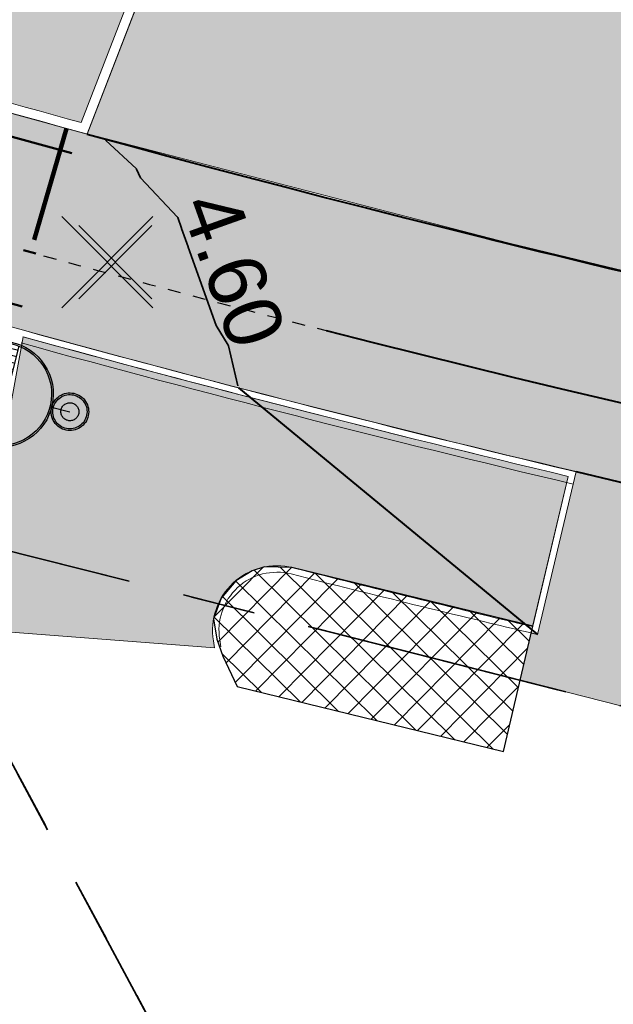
# Model space of a CAD drawing. Header units: metres. Extents: x 538891 to 1080079, y 6588829 to 13178720.
# Tile 226 of 256: x 539692 to 539701, y 6589340 to 6589355. Entities that reach past the tile are written whole.
import ezdxf

# ---------------------------------------------------------------- set-up
doc = ezdxf.new("R2010")
doc.units = ezdxf.units.M
doc.header["$LTSCALE"] = 0.4
for name, pattern in [('#16_019061_PP_TL_liiklusskeem$0$VIA31', [1, 0.5, -0.5]), ('#9_DASHED', [47.625, 31.75, -15.875]), ('KATASTRIPIIR', [17.5, 10, -2.5, 2.500000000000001, -2.500000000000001])]:
    doc.linetypes.add(name, pattern=pattern)
doc.layers.add('GEO', color=7, linetype='Continuous')
doc.layers.add('KOLDE PST', color=7, linetype='Continuous')
doc.styles.add('Arial', font='arial.ttf')
doc.styles.add('Swis721 Lt BT', font='swissl.ttf')
doc.linetypes.add('#15_019061_PP_ELV-4-01_v01_Puhas$0$KABEL3', pattern='A,7.5,-1.659124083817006,-0.8408759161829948,["y",Arial,S=1.199999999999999,R=180,X=-0.8408759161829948,Y=0.1340145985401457],0,5.5,0,-0.8408759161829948,["y",Arial,S=1.199999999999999,R=0,X=-0.8408759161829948,Y=-0.5999999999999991],-1.659124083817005', length=18)

# ---------------------------------------------------------------- blocks, each defined once
blk = doc.blocks.new('#9_019061_PP_TL (2D)')
at = {"linetype": 'Continuous', "lineweight": 0, "true_color": 0xffcdcd}
h = blk.add_hatch(color=254, dxfattribs=at)
edge = h.paths.add_edge_path()
edge.add_arc((539680.9096223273, 6589359.915410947), 4.999997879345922, 57.26969245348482, 76.18666100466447, ccw=False)
edge.add_arc((539680.3689361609, 6589359.074184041), 5.999999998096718, -13.446117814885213, 57.26969648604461, ccw=False)
edge.add_line((539686.2044703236, 6589357.678999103), (539685.664840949, 6589355.421932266))
edge.add_arc((539758.8497444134, 6589594.853499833), 250.3667422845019, 253.0036488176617, 254.6611451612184)
edge.add_line((539692.620956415, 6589353.405258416), (539693.814114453, 6589356.496848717))
edge.add_arc((539699.4117061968, 6589354.33653309), 5.999999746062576, 76.02902143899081, 158.8965723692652, ccw=False)
edge.add_line((539700.8602884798, 6589360.159041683), (539682.1034195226, 6589364.770802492))
at = {"linetype": 'Continuous', "lineweight": 0, "true_color": 0xffdf7f}
h = blk.add_hatch(color=41, dxfattribs=at)
edge = h.paths.add_edge_path()
edge.add_line((540093.1978481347, 6589254.743324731), (540093.146, 6589254.465))
edge.add_line((540093.146, 6589254.465), (540094.3853489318, 6589252.136326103))
edge.add_line((540094.3853489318, 6589252.136326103), (540094.986, 6589252.456))
edge.add_line((540094.986, 6589252.456), (540103.6059195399, 6589257.074582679))
edge.add_arc((540150.834169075, 6589168.929855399), 100.0000025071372, 116.44621425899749, 118.18255976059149, ccw=False)
edge.add_arc((540095.9215872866, 6589279.326861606), 23.29999999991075, 296.4462142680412, 299.24814112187)
edge.add_line((540107.3058026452, 6589258.997335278), (540112.4282403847, 6589261.865819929))
edge.add_arc((540122.2000990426, 6589244.415582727), 20.00000000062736, 105.1498865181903, 119.2481410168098, ccw=False)
edge.add_arc((540113.5234440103, 6589276.461731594), 13.19999999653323, 285.1498865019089, 311.7372745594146)
edge.add_line((540122.3108945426, 6589266.611822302), (540125.4900468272, 6589269.448055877))
edge.add_arc((540132.1472063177, 6589261.986003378), 9.999999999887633, 119.87563034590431, 131.7372745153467, ccw=False)
edge.add_line((540127.1660165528, 6589270.657090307), (540132.8249590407, 6589273.907924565))
edge.add_line((540132.8249590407, 6589273.907924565), (540146.319758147, 6589281.701715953))
edge.add_arc((540147.3200050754, 6589279.969807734), 1.999999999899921, 28.428544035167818, 120.0081686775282, ccw=False)
edge.add_line((540149.0788281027, 6589280.921932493), (540157.6423817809, 6589285.608110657))
edge.add_line((540157.6423817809, 6589285.608110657), (540157.7559090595, 6589285.670560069))
edge.add_line((540157.7559090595, 6589285.670560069), (540156.315, 6589288.29))
edge.add_line((540156.315, 6589288.29), (540156.1928396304, 6589288.20295493))
edge.add_line((540156.1928396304, 6589288.20295493), (540155.2166624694, 6589289.572936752))
edge.add_arc((540152.0812130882, 6589287.338780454), 3.849999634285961, 35.47167339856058, 120.0081736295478)
edge.add_line((540150.1557376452, 6589290.672703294), (540146.7880922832, 6589288.727752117))
edge.add_arc((540143.9973105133, 6589287.55258505), 3.028115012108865, -59.781962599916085, 22.8354164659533, ccw=False)
edge.add_line((540145.5213365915, 6589284.935941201), (540131.2277688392, 6589276.680828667))
edge.add_line((540131.2277688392, 6589276.680828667), (540125.1700361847, 6589273.199508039))
edge.add_arc((540132.9624128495, 6589260.971070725), 14.500200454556, 122.5066748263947, 131.4711661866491)
edge.add_line((540123.359755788, 6589271.835912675), (540120.1806034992, 6589268.999679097))
edge.add_arc((540113.5234440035, 6589276.461731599), 10.00000000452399, 285.1532856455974, 311.7372745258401, ccw=False)
edge.add_arc((540122.2020001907, 6589244.416097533), 23.19999999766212, 105.1532856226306, 119.2515382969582)
edge.add_line((540110.8654439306, 6589264.657700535), (540105.5631319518, 6589261.689038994))
edge.add_arc((540097.3547711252, 6589276.347235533), 16.79999741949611, 259.4475243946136, 299.2481442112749, ccw=False)
edge.add_line((540094.2780870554, 6589259.831366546), (540081.8364144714, 6589262.146484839))
edge.add_line((540081.8364144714, 6589262.146484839), (540052.5990385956, 6589269.509689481))
edge.add_arc((540053.5759037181, 6589273.38857135), 3.999998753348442, 182.0300320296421, 255.8644724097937, ccw=False)
edge.add_line((540049.5784153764, 6589273.246878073), (540048.6421167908, 6589273.47981982))
edge.add_line((540048.6421167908, 6589273.47981982), (540045.8175890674, 6589274.18253414))
edge.add_line((540045.8175890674, 6589274.18253414), (540045.3008038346, 6589274.31110515))
edge.add_arc((540042.4250705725, 6589275.165598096), 2.999999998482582, 255.8644589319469, 343.4512541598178, ccw=False)
edge.add_line((540041.6924208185, 6589272.256435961), (540018.8726568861, 6589277.988506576))
edge.add_arc((539971.0356544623, 6589087.090992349), 196.7999993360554, 75.931946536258, 79.22948156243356)
edge.add_line((540007.8128223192, 6589280.424071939), (540002.0095884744, 6589281.522610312))
edge.add_line((540002.0095884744, 6589281.522610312), (539997.5083307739, 6589282.378870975))
edge.add_arc((540016.8261046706, 6589383.72755512), 103.1733113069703, 256.3749796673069, 259.2084670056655, ccw=False)
edge.add_line((539992.5219253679, 6589283.457723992), (539978.8204607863, 6589286.891173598))
edge.add_line((539978.8204607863, 6589286.891173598), (539967.7381795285, 6589289.668282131))
edge.add_arc((539845.423242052, 6588801.560409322), 503.1999994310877, 75.93194653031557, 78.32380173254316)
edge.add_line((539947.2611047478, 6589294.347674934), (539874.8046918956, 6589309.321288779))
edge.add_arc((539935.5188388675, 6589603.11337881), 299.9999996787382, 251.5059453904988, 258.32380175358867, ccw=False)
edge.add_line((539840.3569638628, 6589318.606406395), (539826.6230317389, 6589323.200131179))
edge.add_line((539826.6230317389, 6589323.200131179), (539808.2266117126, 6589329.353364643))
edge.add_arc((539791.8904898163, 6589280.513000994), 51.5000000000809, 71.50594538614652, 90.80280647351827)
edge.add_line((539791.16891519, 6589332.007945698), (539784.033388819, 6589331.907958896))
edge.add_arc((539783.7741823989, 6589350.406142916), 18.50000000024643, 240.81113341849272, 270.80280648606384, ccw=False)
edge.add_line((539774.7519168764, 6589334.255331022), (539767.5996946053, 6589338.250749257))
edge.add_arc((539742.4836581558, 6589293.290381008), 51.50000000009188, 60.81113342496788, 86.64022575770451)
edge.add_line((539745.501842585, 6589344.701863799), (539744.0544562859, 6589344.786834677))
edge.add_arc((539759.0023569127, 6589597.263033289), 252.9183081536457, 256.8586961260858, 266.6117478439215, ccw=False)
edge.add_arc((539764.853003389, 6589615.75906929), 272.2642298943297, 253.0709250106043, 256.5446531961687, ccw=False)
edge.add_line((539685.5730097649, 6589355.293153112), (539684.5532260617, 6589352.258749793))
edge.add_arc((539759.8512220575, 6589598.28517938), 257.2912595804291, 252.982927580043, 256.6528358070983)
edge.add_arc((539758.7736295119, 6589595.019502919), 253.8651996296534, 256.7193256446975, 266.6337127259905)
edge.add_line((539743.8669186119, 6589341.592334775), (539745.3143049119, 6589341.507363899))
edge.add_arc((539742.4836581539, 6589293.290381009), 48.30000000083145, 60.811133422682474, 86.64022575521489, ccw=False)
edge.add_line((539766.0390865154, 6589335.457095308), (539773.1913087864, 6589331.461677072))
edge.add_arc((539783.7741823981, 6589350.406142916), 21.7000000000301, 240.8111334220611, 270.8028064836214)
edge.add_line((539784.078224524, 6589328.708273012), (539791.2137508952, 6589328.808259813))
edge.add_arc((539791.8904898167, 6589280.513000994), 48.3000000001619, 71.50594538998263, 90.80280647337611, ccw=False)
edge.add_line((539807.2115517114, 6589326.318623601), (539825.6079717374, 6589320.165390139))
edge.add_line((539825.6079717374, 6589320.165390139), (539839.3419038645, 6589315.571665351))
edge.add_arc((539935.5188389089, 6589603.113378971), 303.199999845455, 251.5059453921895, 258.3238017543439)
edge.add_line((539874.1570743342, 6589306.18750648), (539946.6134871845, 6589291.213892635))
edge.add_arc((539798.6152191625, 6588593.75043412), 712.992821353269, 75.34255523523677, 78.01982117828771, ccw=False)
edge.add_line((539979.0305354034, 6589283.539588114), (539984.2978633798, 6589282.21964855))
edge.add_line((539984.2978633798, 6589282.21964855), (539986.2420131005, 6589281.732464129))
edge.add_line((539986.2420131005, 6589281.732464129), (539991.7600409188, 6589280.349701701))
edge.add_arc((540017.0775393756, 6589385.404899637), 108.0628073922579, 256.4505182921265, 259.195893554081)
edge.add_line((539996.8209807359, 6589279.257633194), (540001.3222383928, 6589278.401372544))
edge.add_line((540001.3222383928, 6589278.401372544), (540007.1755068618, 6589277.287870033))
edge.add_line((540007.1755068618, 6589277.287870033), (540012.1499633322, 6589276.272270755))
edge.add_arc((539969.6586743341, 6589080.838163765), 199.9999995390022, 75.93194654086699, 77.73365481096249, ccw=False)
edge.add_line((540018.2735142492, 6589274.839702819), (540029.9987836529, 6589271.901467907))
edge.add_line((540029.9987836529, 6589271.901467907), (540081.0935137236, 6589259.033659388))
edge.add_line((540081.0935137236, 6589259.033659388), (540086.8792785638, 6589257.955204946))
edge.add_line((540086.8792785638, 6589257.955204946), (540091.5981096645, 6589257.075741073))
edge.add_arc((540091.2316730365, 6589255.109596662), 1.999999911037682, -10.552474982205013, 79.44272560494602, ccw=False)
at = {"linetype": 'Continuous', "lineweight": 0, "true_color": 0xadadad}
h = blk.add_hatch(color=253, dxfattribs=at)
edge = h.paths.add_edge_path()
edge.add_arc((539758.7058367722, 6589594.357138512), 253.299998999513, 254.6654544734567, 256.64356708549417, ccw=False)
edge.add_line((539691.7194955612, 6589350.075089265), (539691.287, 6589347.753))
edge.add_line((539691.287, 6589347.753), (539691.0485, 6589345.5215))
edge.add_line((539691.0485, 6589345.5215), (539694.694, 6589345.245))
edge.add_line((539694.694, 6589345.245), (539694.6758469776, 6589345.352208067))
edge.add_arc((539695.6618129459, 6589345.519157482), 1.000000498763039, 75.78306280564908, 189.6104938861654, ccw=False)
edge.add_line((539695.907407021, 6589346.488530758), (539699.6387914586, 6589345.580680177))
edge.add_line((539699.6387914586, 6589345.580680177), (539700.1914730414, 6589347.908444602))
at = {"color": 5, "linetype": 'Continuous', "lineweight": 40, "true_color": 0x0000ff}
blk.add_line((539695.0642106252, 6589349.286030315), (539699.7112523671, 6589345.452983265), dxfattribs=at)
at = {"color": 1, "linetype": 'Continuous', "lineweight": 9, "true_color": 0xff0000, "flags": 128}
for points in [[(539602.8105765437, 6589384.090831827), (539618.2940561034, 6589380.329686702), (539622.1810207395, 6589379.385490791), (539622.8386266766, 6589379.225749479, -0.02739673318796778), (539627.0320418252, 6589377.960312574), (539648.6144233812, 6589370.134490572), (539669.0210441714, 6589365.177448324), (539681.0192953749, 6589364.914205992, -0.1381986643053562), (539683.6130480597, 6589364.121533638, -0.3187360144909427), (539686.2044703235, 6589357.678999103), (539685.664840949, 6589355.421932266, 0.007232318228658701), (539692.620956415, 6589353.405258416), (539693.8141144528, 6589356.496848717, -0.3782053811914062), (539700.8602884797, 6589360.159041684), (539755.2098669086, 6589346.637408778)], [(539602.775169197, 6589383.945070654), (539618.2586487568, 6589380.18392553), (539622.145613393, 6589379.239729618), (539622.8032193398, 6589379.079988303, -0.02739673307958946), (539626.9809091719, 6589377.819296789), (539648.5710232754, 6589369.990670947), (539669.0014671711, 6589365.027841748), (539681.0160051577, 6589364.764242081, -0.1381986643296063), (539683.5319452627, 6589363.995349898, -0.3187360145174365), (539686.0585819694, 6589357.713878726), (539685.4861791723, 6589355.319732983, 0.007508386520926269), (539692.71207928, 6589353.224761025), (539693.9540542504, 6589356.442840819, -0.3782053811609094), (539700.8240739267, 6589360.013478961), (539755.1736523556, 6589346.491846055)]]:
    blk.add_lwpolyline(points, format="xyb", dxfattribs=at)
at = {"color": 254, "linetype": 'Continuous', "lineweight": 9, "true_color": 0xffcdcd, "flags": 128}
blk.add_lwpolyline([(539682.1034195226, 6589364.770802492, -0.08272880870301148), (539683.6130480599, 6589364.121533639, -0.318736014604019), (539686.2044703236, 6589357.678999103), (539685.664840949, 6589355.421932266, 0.007232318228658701), (539692.620956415, 6589353.405258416), (539693.814114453, 6589356.496848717, -0.378205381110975), (539700.8602884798, 6589360.159041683)], format="xyb", close=True, dxfattribs=at)
at = {"color": 41, "linetype": 'Continuous', "lineweight": 9, "true_color": 0xffdf7f, "flags": 128}
blk.add_lwpolyline([(539767.5996946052, 6589338.250749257, 0.1131802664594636), (539745.501842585, 6589344.701863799), (539744.0544562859, 6589344.786834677, -0.04258142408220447), (539701.5005255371, 6589350.968067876, -0.01515815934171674), (539685.5730097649, 6589355.293153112), (539684.5532260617, 6589352.258749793, 0.01601436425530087), (539700.4553414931, 6589347.943569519, 0.04328668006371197), (539743.8669186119, 6589341.592334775), (539745.3143049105, 6589341.507363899, -0.1131802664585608), (539766.0390865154, 6589335.457095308)], format="xyb", dxfattribs=at)
at = {"color": 5, "linetype": '#9_DASHED', "lineweight": 50, "true_color": 0x0000ff, "flags": 128}
for points in [[(539685.5275334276, 6589354.941148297, 0.007433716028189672), (539692.4748520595, 6589352.928474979)], [(539685.0352051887, 6589352.494127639, 0.009158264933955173), (539691.7045633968, 6589350.547429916)]]:
    blk.add_lwpolyline(points, format="xyb", dxfattribs=at)
at = {"color": 5, "linetype": 'Continuous', "lineweight": 40, "true_color": 0x0000ff, "flags": 128}
for points in [[(539692.7125877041, 6589353.226078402, 0.04109395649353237), (539733.015710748, 6589345.680433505)], [(539700.3118736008, 6589347.98265818, 0.04354741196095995), (539743.8669186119, 6589341.592334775), (539745.3143049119, 6589341.507363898, -0.05028977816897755), (539754.8833244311, 6589339.97162217)]]:
    blk.add_lwpolyline(points, format="xyb", dxfattribs=at)
at = {"color": 5, "linetype": 'Continuous', "lineweight": 35, "true_color": 0x0000ff, "flags": 128}
blk.add_lwpolyline([(539695.0569253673, 6589349.316822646), (539694.9084133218, 6589349.937916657), (539694.908012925, 6589349.939591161), (539694.9029698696, 6589349.947932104), (539694.9029647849, 6589349.947940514), (539694.7193167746, 6589350.25168447), (539694.2844116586, 6589351.471657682), (539694.2831611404, 6589351.475165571), (539694.1815647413, 6589351.761300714), (539694.1809545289, 6589351.76301931), (539694.1208459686, 6589351.932308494), (539694.1203646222, 6589351.933664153), (539694.1190367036, 6589351.935071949), (539693.5436535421, 6589352.545065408), (539693.4799708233, 6589352.682542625), (539693.4783635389, 6589352.686012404), (539693.4777538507, 6589352.686576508), (539692.9964784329, 6589353.131868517)], dxfattribs=at)
at = {"color": 251, "linetype": 'Continuous', "lineweight": 9, "true_color": 0x5b5b5b, "flags": 128}
blk.add_lwpolyline([(539700.1914730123, 6589347.908444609, -0.008631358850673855), (539691.7194955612, 6589350.075089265), (539691.287, 6589347.753), (539691.0485, 6589345.5215), (539694.694, 6589345.245), (539694.6758469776, 6589345.352208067, -0.5419811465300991), (539695.907407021, 6589346.488530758), (539699.6387914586, 6589345.580680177), (539700.1914730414, 6589347.908444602)], format="xyb", close=True, dxfattribs=at)
at = {"color": 144, "linetype": 'Continuous', "lineweight": 9, "true_color": 0x007299, "flags": 128}
for points in [[(539691.7114213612, 6589350.077303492, 0.008639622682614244), (539700.1914730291, 6589347.908444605)], [(539691.7378699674, 6589350.173742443, 0.00873828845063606), (539700.3117968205, 6589347.982676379)], [(539691.684972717, 6589349.980864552, 0.00873828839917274), (539700.2656719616, 6589347.788067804)], [(539694.694, 6589345.245), (539694.6758469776, 6589345.352208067, -0.5419811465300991), (539695.9074070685, 6589346.488530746, 0.003754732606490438), (539699.6370534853, 6589345.573360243), (539700.1914730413, 6589347.908444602)], [(539694.7925965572, 6589345.261694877), (539694.7744435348, 6589345.368902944, -0.5419811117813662), (539695.8828476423, 6589346.391593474, 0.003852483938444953), (539699.7112523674, 6589345.452983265), (539700.3118690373, 6589347.982638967)]]:
    blk.add_lwpolyline(points, format="xyb", dxfattribs=at)
at = {"color": 5, "true_color": 0x0000ff, "insert": (539694.5524103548, 6589350.973016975), "char_height": 0.9000000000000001, "attachment_point": 8, "rotation": 289.6205120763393, "line_spacing_factor": 1.004016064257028, "style": 'Swis721 Lt BT'}
blk.add_mtext('4.60', dxfattribs=at)
blk = doc.blocks.new('KOLDE PST TL')
at = {"color": 7}
blk.add_blockref('#9_019061_PP_TL (2D)', (0, 0), dxfattribs=at)
blk = doc.blocks.new('#13_Kolde pst HP -xref$0$likvideeritav')
at = {"color": 1, "linetype": 'Continuous', "lineweight": 25, "true_color": 0xff0000}
for p, q in [((0.7071067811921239, -0.7071067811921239), (-0.7071067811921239, 0.7071067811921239)), ((0.7071067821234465, 0.7071067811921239), (-0.7071067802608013, -0.7071067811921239))]:
    blk.add_line(p, q, dxfattribs=at)
blk = doc.blocks.new('#13_KOLDE TAIM (2D)')
at = {"linetype": 'Continuous', "lineweight": 0, "true_color": 0xc4f877}
blk.add_hatch(color=71, dxfattribs=at).paths.add_polyline_path([(539692.7134270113, 6589353.22825313), (539700.810919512, 6589351.134009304), (539705.3073662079, 6589350.126503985), (539718.9471655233, 6589347.53889048), (539730.0023511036, 6589346.010386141), (539733.0126661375, 6589345.680922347), (539733.3871243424, 6589349.667846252), (539737.8635085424, 6589349.246015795), (539737.4957488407, 6589345.260778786), (539745.1835701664, 6589344.720548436), (539749.0365799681, 6589344.371778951), (539752.450395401, 6589343.816751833), (539753.507749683, 6589343.845505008), (539754.2773215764, 6589344.281716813), (539754.8095744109, 6589345.028451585), (539755.1730371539, 6589346.491999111), (539715.6242680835, 6589356.331338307), (539700.5809153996, 6589360.068500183), (539699.8808649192, 6589360.167689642), (539698.8435731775, 6589360.158879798), (539697.9049786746, 6589359.989166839), (539696.5269956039, 6589359.425829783), (539695.8388694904, 6589358.968739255), (539694.7275285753, 6589357.8409555), (539693.8625475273, 6589356.205737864)])
h = blk.add_hatch(color=71, dxfattribs=at)
edge = h.paths.add_edge_path()
edge.add_line((539748.3369793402, 6589341.234396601), (539743.8669186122, 6589341.592334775))
edge.add_arc((539758.7058369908, 6589594.357139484), 253.1999999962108, 256.66619576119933, 266.64022575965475, ccw=False)
edge.add_line((539700.3118735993, 6589347.982658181), (539699.7112523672, 6589345.452983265))
edge.add_line((539699.7112523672, 6589345.452983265), (539699.6129728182, 6589345.469991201))
edge.add_line((539699.6129728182, 6589345.469991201), (539699.4428624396, 6589344.740698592))
edge.add_line((539699.4428624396, 6589344.740698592), (539701.739325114, 6589344.159410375))
edge.add_line((539701.739325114, 6589344.159410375), (539706.7698330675, 6589345.519257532))
edge.add_arc((539758.705824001, 6589594.35705294), 254.1999126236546, 258.2107962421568, 264.7161260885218)
edge.add_line((539735.2964692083, 6589341.237322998), (539743.729, 6589339.323))
edge.add_line((539743.729, 6589339.323), (539749.823, 6589337.823))
edge.add_line((539749.823, 6589337.823), (539754.2168358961, 6589335.773325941))
edge.add_line((539754.2168358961, 6589335.773325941), (539754.278, 6589335.704))
edge.add_line((539754.278, 6589335.704), (539755.279, 6589334.536))
edge.add_line((539755.279, 6589334.536), (539755.785, 6589333.822))
edge.add_line((539755.785, 6589333.822), (539756.061, 6589333.358))
edge.add_line((539756.061, 6589333.358), (539756.567, 6589332.343))
edge.add_line((539756.567, 6589332.343), (539755.9402597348, 6589330.439890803))
edge.add_line((539755.9402597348, 6589330.439890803), (539756.9515018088, 6589330.279550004))
edge.add_line((539756.9515018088, 6589330.279550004), (539758.2705441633, 6589333.658167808))
edge.add_line((539758.2705441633, 6589333.658167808), (539758.480701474, 6589334.707723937))
edge.add_line((539758.480701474, 6589334.707723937), (539748.3369793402, 6589341.234396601))
at = {"linetype": 'Continuous', "lineweight": 5, "true_color": 0xcc9900}
h = blk.add_hatch(dxfattribs=at)
h.set_pattern_fill('#13_ANSI37', color=42, angle=0.3333569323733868, style=0, pattern_type=2)
h.set_pattern_definition([(45.33335693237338, (539697.1578734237, 6589345.066784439), (-0.2258088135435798, 0.2231963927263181), []), (135.3333569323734, (539697.1578734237, 6589345.066784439), (-0.2231963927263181, -0.2258088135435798), [])])
h.paths.add_polyline_path([(539694.8234646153, 6589345.115463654), (539695.0449414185, 6589344.64240526), (539699.1844583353, 6589343.632875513), (539699.6387914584, 6589345.580680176), (539695.8935656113, 6589346.49189839), (539695.470532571, 6589346.500693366), (539695.2790368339, 6589346.442999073), (539695.021840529, 6589346.287555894), (539694.7940188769, 6589346.016082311), (539694.6769553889, 6589345.692525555), (539694.7291868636, 6589345.376707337)])
at = {"color": 71, "linetype": 'Continuous', "lineweight": 5, "true_color": 0xc4f877, "flags": 128}
blk.add_lwpolyline([(539755.1730371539, 6589346.491999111), (539715.6242680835, 6589356.331338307), (539700.5809153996, 6589360.068500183), (539699.8808649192, 6589360.167689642), (539698.8435731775, 6589360.158879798), (539697.9049786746, 6589359.989166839), (539696.5269956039, 6589359.425829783), (539695.8388694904, 6589358.968739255), (539694.7275285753, 6589357.8409555), (539693.8625475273, 6589356.205737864), (539692.7134270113, 6589353.22825313), (539700.810919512, 6589351.134009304), (539705.3073662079, 6589350.126503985), (539718.9471655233, 6589347.53889048), (539730.0023511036, 6589346.010386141), (539733.0126661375, 6589345.680922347), (539733.3871243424, 6589349.667846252), (539737.8635085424, 6589349.246015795), (539737.4957488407, 6589345.260778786), (539745.1835701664, 6589344.720548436), (539749.0365799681, 6589344.371778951), (539752.450395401, 6589343.816751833)], dxfattribs=at)
blk.add_lwpolyline([(539748.3369793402, 6589341.234396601), (539743.8669186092, 6589341.592334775, -0.0435474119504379), (539700.3118735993, 6589347.982658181), (539699.7112523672, 6589345.452983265), (539699.6129728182, 6589345.469991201), (539699.4428624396, 6589344.740698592), (539701.739325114, 6589344.159410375), (539706.7698330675, 6589345.519257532, 0.0283924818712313), (539735.2964692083, 6589341.237322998), (539743.729, 6589339.323), (539749.823, 6589337.823), (539754.2168358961, 6589335.773325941), (539754.278, 6589335.704), (539755.279, 6589334.536), (539755.785, 6589333.822), (539756.061, 6589333.358), (539756.567, 6589332.343), (539755.9402597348, 6589330.439890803), (539756.9515018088, 6589330.279550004), (539758.2705441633, 6589333.658167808), (539758.480701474, 6589334.707723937)], format="xyb", close=True, dxfattribs=at)
at = {"color": 42, "linetype": 'Continuous', "lineweight": 25, "true_color": 0xcc9900, "flags": 128}
blk.add_lwpolyline([(539694.8234646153, 6589345.115463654), (539695.0449414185, 6589344.64240526), (539699.1844583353, 6589343.632875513), (539699.6387914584, 6589345.580680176), (539695.8935656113, 6589346.49189839), (539695.470532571, 6589346.500693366), (539695.2790368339, 6589346.442999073), (539695.021840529, 6589346.287555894), (539694.7940188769, 6589346.016082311), (539694.6769553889, 6589345.692525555), (539694.7291868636, 6589345.376707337)], close=True, dxfattribs=at)
at = {"color": 1, "true_color": 0xff0000}
blk.add_blockref('#13_Kolde pst HP -xref$0$likvideeritav', (539693.0252677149, 6589351.236174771), dxfattribs=at)
blk = doc.blocks.new('Kolde pst Taim')
at = {"color": 13, "true_color": 0xff4646}
blk.add_blockref('#13_KOLDE TAIM (2D)', (0, 0), dxfattribs=at)
blk = doc.blocks.new('#15_019061_PP_ELV-4-01_v01_Puhas$0$A$C2D7D09D12')
at = {"color": 1, "linetype": 'Continuous', "lineweight": 25, "true_color": 0xff0000}
for p, q in [((0.0353555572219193, 0.03535634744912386), (1.170666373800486, 1.170667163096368)), ((0.03535555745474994, 1.170667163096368), (1.170666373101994, 0.03535634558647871))]:
    blk.add_line(p, q, dxfattribs=at)
blk = doc.blocks.new('#15_019061_PP_ELV-4-01_v01_Puhas$0$A$C02C50846')
at = {"color": 1, "linetype": 'Continuous', "lineweight": 25, "true_color": 0xff0000}
for p, q in [((1.626060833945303, 0.2194851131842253), (0.986388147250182, 1.956806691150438)), ((1.400841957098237, 0.1365607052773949), (0.7611692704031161, 1.873882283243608)), ((2.095482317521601, 1.37874649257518), (2.414446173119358, 1.496187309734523))]:
    blk.add_line(p, q, dxfattribs=at)
at = {"color": 1, "linetype": '#15_019061_PP_ELV-4-01_v01_Puhas$0$KABEL3', "lineweight": 25, "true_color": 0xff0000}
for p, q in [((0.9992655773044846, 1.873859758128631), (0.8115831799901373, 1.804756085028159)), ((1.040727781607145, 1.761250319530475), (0.8530453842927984, 1.692146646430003)), ((1.082189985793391, 1.648640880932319), (0.8945075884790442, 1.579537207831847)), ((1.123652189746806, 1.536031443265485), (0.9359697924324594, 1.466927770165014)), ((1.165114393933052, 1.423422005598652), (0.9774319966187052, 1.354318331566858)), ((1.206576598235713, 1.310812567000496), (1.018894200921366, 1.241708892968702)), ((1.248038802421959, 1.19820312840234), (1.060356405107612, 1.129099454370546)), ((1.286287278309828, 1.08441041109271), (1.098604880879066, 1.015306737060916)), ((1.327749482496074, 0.9718009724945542), (1.140067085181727, 0.90269729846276)), ((1.36921168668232, 0.8591915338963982), (1.181529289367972, 0.7900878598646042)), ((1.410673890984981, 0.7465820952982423), (1.222991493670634, 0.6774784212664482)), ((1.452136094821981, 0.6339726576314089), (1.264453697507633, 0.5648689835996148)), ((1.493598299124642, 0.5213632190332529), (1.305915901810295, 0.4522595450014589)), ((1.535060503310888, 0.4087537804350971), (1.34737810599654, 0.3396501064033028)), ((1.576522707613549, 0.2961443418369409), (1.388840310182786, 0.2270406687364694))]:
    blk.add_line(p, q, dxfattribs=at)
at = {"color": 1, "linetype": 'Continuous', "lineweight": 25, "true_color": 0xff0000, "flags": 128}
for points in [[(2.154671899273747, 1.046683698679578), (2.150044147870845, 0.9524836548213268), (2.136205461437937, 0.8591908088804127), (2.113289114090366, 0.7677036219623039), (2.081515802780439, 0.6789031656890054), (2.041191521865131, 0.5936446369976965), (1.992704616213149, 0.5127491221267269), (1.93652204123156, 0.4369956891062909), (1.873184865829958, 0.3671138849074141), (1.803303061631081, 0.3037767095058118), (1.727549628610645, 0.2475941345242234), (1.646654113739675, 0.1991072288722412), (1.561395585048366, 0.1587829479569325), (1.472595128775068, 0.1270096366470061), (1.381107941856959, 0.1040932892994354), (1.287815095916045, 0.09025460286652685), (1.193615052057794, 0.08562685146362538), (1.099415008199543, 0.09025460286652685), (1.006122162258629, 0.1040932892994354), (0.91463497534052, 0.1270096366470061), (0.8258345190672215, 0.1587829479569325), (0.7405759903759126, 0.1991072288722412), (0.659680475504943, 0.2475941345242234), (0.583927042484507, 0.3037767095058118), (0.5140452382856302, 0.3671138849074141), (0.450708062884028, 0.4369956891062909), (0.3945254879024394, 0.5127491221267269), (0.3460385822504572, 0.5936446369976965), (0.3057143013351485, 0.6789031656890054), (0.273940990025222, 0.7677036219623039), (0.2510246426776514, 0.8591908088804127), (0.2371859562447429, 0.9524836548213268), (0.2325582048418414, 1.046683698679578), (0.2371859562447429, 1.140883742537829), (0.2510246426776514, 1.234176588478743), (0.273940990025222, 1.325663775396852), (0.3057143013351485, 1.41446423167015), (0.3460385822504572, 1.499722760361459), (0.3945254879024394, 1.580618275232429), (0.450708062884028, 1.656371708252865), (0.5140452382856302, 1.726253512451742), (0.583927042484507, 1.789590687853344), (0.659680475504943, 1.845773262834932), (0.7405759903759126, 1.894260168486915), (0.8258345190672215, 1.934584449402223), (0.91463497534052, 1.96635776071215), (1.006122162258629, 1.98927410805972), (1.099415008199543, 2.003112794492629), (1.193615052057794, 2.007740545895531), (1.287815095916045, 2.003112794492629), (1.381107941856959, 1.98927410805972), (1.472595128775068, 1.96635776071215), (1.561395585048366, 1.934584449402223), (1.646654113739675, 1.894260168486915), (1.727549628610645, 1.845773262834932), (1.803303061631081, 1.789590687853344), (1.873184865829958, 1.726253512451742), (1.93652204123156, 1.656371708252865), (1.992704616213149, 1.580618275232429), (2.041191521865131, 1.499722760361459), (2.081515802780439, 1.41446423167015), (2.113289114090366, 1.325663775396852), (2.136205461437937, 1.234176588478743), (2.150044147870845, 1.140883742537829)], [(2.124671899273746, 1.046683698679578), (2.120188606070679, 0.9554241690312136), (2.10678190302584, 0.8650435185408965), (2.0845809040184, 0.7764121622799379), (2.053799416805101, 0.6903836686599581), (2.01473388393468, 0.6077865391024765), (1.967760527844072, 0.5294162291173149), (1.913331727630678, 0.4560274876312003), (1.851971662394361, 0.3883270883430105), (1.784271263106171, 0.3269670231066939), (1.710882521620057, 0.2725382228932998), (1.632512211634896, 0.2255648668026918), (1.549915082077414, 0.1864993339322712), (1.463886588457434, 0.1557178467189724), (1.375255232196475, 0.1335168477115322), (1.284874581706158, 0.1201101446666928), (1.193615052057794, 0.1156268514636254), (1.102355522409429, 0.1201101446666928), (1.011974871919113, 0.1335168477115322), (0.923343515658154, 0.1557178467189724), (0.8373150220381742, 0.1864993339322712), (0.7547178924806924, 0.2255648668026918), (0.6763475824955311, 0.2725382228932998), (0.6029588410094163, 0.3269670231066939), (0.5352584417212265, 0.3883270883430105), (0.4738983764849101, 0.4560274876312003), (0.4194695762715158, 0.5294162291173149), (0.3724962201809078, 0.6077865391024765), (0.3334306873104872, 0.6903836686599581), (0.3026492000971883, 0.7764121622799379), (0.2804482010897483, 0.8650435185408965), (0.2670414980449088, 0.9554241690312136), (0.2625582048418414, 1.046683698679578), (0.2670414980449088, 1.137943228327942), (0.2804482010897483, 1.228323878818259), (0.3026492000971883, 1.316955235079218), (0.3334306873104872, 1.402983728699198), (0.3724962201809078, 1.485580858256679), (0.4194695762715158, 1.563951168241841), (0.4738983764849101, 1.637339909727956), (0.5352584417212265, 1.705040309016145), (0.6029588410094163, 1.766400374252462), (0.6763475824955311, 1.820829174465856), (0.7547178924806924, 1.867802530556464), (0.8373150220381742, 1.906868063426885), (0.923343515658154, 1.937649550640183), (1.011974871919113, 1.959850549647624), (1.102355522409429, 1.973257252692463), (1.193615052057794, 1.97774054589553), (1.284874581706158, 1.973257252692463), (1.375255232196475, 1.959850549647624), (1.463886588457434, 1.937649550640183), (1.549915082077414, 1.906868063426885), (1.632512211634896, 1.867802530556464), (1.710882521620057, 1.820829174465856), (1.784271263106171, 1.766400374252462), (1.851971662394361, 1.705040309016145), (1.913331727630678, 1.637339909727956), (1.967760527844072, 1.563951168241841), (2.01473388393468, 1.485580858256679), (2.053799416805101, 1.402983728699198), (2.0845809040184, 1.316955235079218), (2.10678190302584, 1.228323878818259), (2.120188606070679, 1.137943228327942)], [(2.754343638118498, 1.496187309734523), (2.752706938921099, 1.462871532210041), (2.747812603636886, 1.429876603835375), (2.739707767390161, 1.397520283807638), (2.728470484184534, 1.36611418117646), (2.7142089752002, 1.3359607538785), (2.697060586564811, 1.307350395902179), (2.677190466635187, 1.280558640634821), (2.654789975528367, 1.255843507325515), (2.63007484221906, 1.233443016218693), (2.603283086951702, 1.213572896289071), (2.574672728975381, 1.196424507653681), (2.544519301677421, 1.182162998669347), (2.513113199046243, 1.17092571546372), (2.480756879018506, 1.162820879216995), (2.44776195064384, 1.157926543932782), (2.414446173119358, 1.156289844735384), (2.381130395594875, 1.157926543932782), (2.34813546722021, 1.162820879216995), (2.315779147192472, 1.17092571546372), (2.284373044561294, 1.182162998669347), (2.254219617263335, 1.196424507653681), (2.225609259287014, 1.213572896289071), (2.198817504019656, 1.233443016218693), (2.174102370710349, 1.255843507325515), (2.151701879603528, 1.280558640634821), (2.131831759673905, 1.307350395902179), (2.114683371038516, 1.3359607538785), (2.100421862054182, 1.36611418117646), (2.089184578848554, 1.397520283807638), (2.081079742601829, 1.429876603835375), (2.076185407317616, 1.462871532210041), (2.074548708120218, 1.496187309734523), (2.076185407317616, 1.529503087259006), (2.081079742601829, 1.562498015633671), (2.089184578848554, 1.594854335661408), (2.100421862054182, 1.626260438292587), (2.114683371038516, 1.656413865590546), (2.131831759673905, 1.685024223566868), (2.151701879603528, 1.711815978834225), (2.174102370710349, 1.736531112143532), (2.198817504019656, 1.758931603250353), (2.225609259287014, 1.778801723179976), (2.254219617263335, 1.795950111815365), (2.284373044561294, 1.8102116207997), (2.315779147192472, 1.821448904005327), (2.34813546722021, 1.829553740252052), (2.381130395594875, 1.834448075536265), (2.414446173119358, 1.836084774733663), (2.44776195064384, 1.834448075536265), (2.480756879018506, 1.829553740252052), (2.513113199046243, 1.821448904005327), (2.544519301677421, 1.8102116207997), (2.574672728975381, 1.795950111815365), (2.603283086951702, 1.778801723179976), (2.63007484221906, 1.758931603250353), (2.654789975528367, 1.736531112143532), (2.677190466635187, 1.711815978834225), (2.697060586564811, 1.685024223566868), (2.7142089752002, 1.656413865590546), (2.728470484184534, 1.626260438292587), (2.739707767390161, 1.594854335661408), (2.747812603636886, 1.562498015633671), (2.752706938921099, 1.529503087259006)], [(2.724343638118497, 1.496187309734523), (2.722851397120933, 1.465812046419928), (2.718389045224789, 1.435729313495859), (2.710999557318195, 1.406228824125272), (2.700754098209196, 1.377594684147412), (2.687751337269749, 1.35010265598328), (2.672116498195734, 1.324017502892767), (2.654000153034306, 1.299590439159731), (2.63357677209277, 1.277056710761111), (2.611043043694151, 1.256633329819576), (2.586615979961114, 1.238516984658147), (2.560530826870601, 1.222882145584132), (2.533038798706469, 1.209879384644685), (2.50440465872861, 1.199633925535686), (2.474904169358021, 1.192244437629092), (2.444821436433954, 1.187782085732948), (2.414446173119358, 1.186289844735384), (2.384070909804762, 1.187782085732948), (2.353988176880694, 1.192244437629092), (2.324487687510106, 1.199633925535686), (2.295853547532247, 1.209879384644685), (2.268361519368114, 1.222882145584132), (2.242276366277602, 1.238516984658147), (2.217849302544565, 1.256633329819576), (2.195315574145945, 1.277056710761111), (2.17489219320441, 1.299590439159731), (2.156775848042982, 1.324017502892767), (2.141141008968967, 1.35010265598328), (2.128138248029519, 1.377594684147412), (2.117892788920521, 1.406228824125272), (2.110503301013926, 1.435729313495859), (2.106040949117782, 1.465812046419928), (2.104548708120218, 1.496187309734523), (2.106040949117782, 1.526562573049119), (2.110503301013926, 1.556645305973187), (2.117892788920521, 1.586145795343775), (2.128138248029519, 1.614779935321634), (2.141141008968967, 1.642271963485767), (2.156775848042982, 1.668357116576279), (2.17489219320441, 1.692784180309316), (2.195315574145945, 1.715317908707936), (2.217849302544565, 1.735741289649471), (2.242276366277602, 1.7538576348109), (2.268361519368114, 1.769492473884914), (2.295853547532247, 1.782495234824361), (2.324487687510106, 1.792740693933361), (2.353988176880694, 1.800130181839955), (2.384070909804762, 1.804592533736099), (2.414446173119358, 1.806084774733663), (2.444821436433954, 1.804592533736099), (2.474904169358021, 1.800130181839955), (2.50440465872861, 1.792740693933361), (2.533038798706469, 1.782495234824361), (2.560530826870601, 1.769492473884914), (2.586615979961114, 1.7538576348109), (2.611043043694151, 1.735741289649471), (2.63357677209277, 1.715317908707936), (2.654000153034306, 1.692784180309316), (2.672116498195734, 1.668357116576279), (2.687751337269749, 1.642271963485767), (2.700754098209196, 1.614779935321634), (2.710999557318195, 1.586145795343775), (2.718389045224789, 1.556645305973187), (2.722851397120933, 1.526562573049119)], [(2.57722910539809, 1.496187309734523), (2.576445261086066, 1.480231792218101), (2.574101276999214, 1.464429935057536), (2.570219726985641, 1.448933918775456), (2.564837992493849, 1.433892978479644), (2.55800790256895, 1.419451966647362), (2.549795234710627, 1.405749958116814), (2.540279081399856, 1.39291891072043), (2.52955108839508, 1.381082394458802), (2.517714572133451, 1.370354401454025), (2.504883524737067, 1.360838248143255), (2.491181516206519, 1.352625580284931), (2.476740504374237, 1.345795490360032), (2.461699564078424, 1.34041375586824), (2.446203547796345, 1.336532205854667), (2.430401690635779, 1.334188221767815), (2.414446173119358, 1.333404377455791), (2.398490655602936, 1.334188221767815), (2.38268879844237, 1.336532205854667), (2.367192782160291, 1.34041375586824), (2.352151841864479, 1.345795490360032), (2.337710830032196, 1.352625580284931), (2.324008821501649, 1.360838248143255), (2.311177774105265, 1.370354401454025), (2.299341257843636, 1.381082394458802), (2.28861326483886, 1.39291891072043), (2.279097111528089, 1.405749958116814), (2.270884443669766, 1.419451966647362), (2.264054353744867, 1.433892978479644), (2.258672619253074, 1.448933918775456), (2.254791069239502, 1.464429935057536), (2.252447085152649, 1.480231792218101), (2.251663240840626, 1.496187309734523), (2.252447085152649, 1.512142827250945), (2.254791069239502, 1.527944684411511), (2.258672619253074, 1.54344070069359), (2.264054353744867, 1.558481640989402), (2.270884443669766, 1.572922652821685), (2.279097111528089, 1.586624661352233), (2.28861326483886, 1.599455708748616), (2.299341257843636, 1.611292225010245), (2.311177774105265, 1.622020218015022), (2.324008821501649, 1.631536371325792), (2.337710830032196, 1.639749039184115), (2.352151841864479, 1.646579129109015), (2.367192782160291, 1.651960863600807), (2.38268879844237, 1.655842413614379), (2.398490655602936, 1.658186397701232), (2.414446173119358, 1.658970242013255), (2.430401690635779, 1.658186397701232), (2.446203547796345, 1.655842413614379), (2.461699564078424, 1.651960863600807), (2.476740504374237, 1.646579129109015), (2.491181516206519, 1.639749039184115), (2.504883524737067, 1.631536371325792), (2.517714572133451, 1.622020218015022), (2.52955108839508, 1.611292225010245), (2.540279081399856, 1.599455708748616), (2.549795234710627, 1.586624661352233), (2.55800790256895, 1.572922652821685), (2.564837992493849, 1.558481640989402), (2.570219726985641, 1.54344070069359), (2.574101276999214, 1.527944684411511), (2.576445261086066, 1.512142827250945)]]:
    blk.add_lwpolyline(points, close=True, dxfattribs=at)
blk = doc.blocks.new('#15_Kolde pst ELV-3 (2D)')
at = {"color": 7}
blk.add_blockref('#15_019061_PP_ELV-4-01_v01_Puhas$0$A$C2D7D09D12', (539692.5470921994, 6589350.633348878), dxfattribs=at)
at = {"color": 1, "true_color": 0xff0000, "xscale": 0.8599499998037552, "yscale": 0.8599499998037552, "zscale": 0.8599499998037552, "rotation": 325.5853019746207}
blk.add_blockref('#15_019061_PP_ELV-4-01_v01_Puhas$0$A$C02C50846', (539690.0040365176, 6589349.024599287), dxfattribs=at)
blk = doc.blocks.new('Kolde pst EL')
at = {"color": 13, "true_color": 0xff4646}
blk.add_blockref('#15_Kolde pst ELV-3 (2D)', (0, 0), dxfattribs=at)
blk = doc.blocks.new('#16_Kolde TL (2D)')
at = {"color": 7, "linetype": 'Continuous', "lineweight": 100}
blk.add_line((539691.8885895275, 6589351.582521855), (539692.3899285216, 6589353.311295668), dxfattribs=at)
at = {"color": 7, "linetype": '#16_019061_PP_TL_liiklusskeem$0$VIA31', "lineweight": 50, "flags": 128}
blk.add_lwpolyline([(539685.1937999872, 6589353.317771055, 0.006988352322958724), (539691.9736661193, 6589351.353406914)], format="xyb", dxfattribs=at)
at = {"color": 7, "linetype": '#16_019061_PP_TL_liiklusskeem$0$VIA31', "lineweight": 30, "flags": 128}
blk.add_lwpolyline([(539692.0357767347, 6589351.336352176, 0.004509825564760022), (539696.4302819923, 6589350.173284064)], format="xyb", dxfattribs=at)
at = {"color": 7, "linetype": 'Continuous', "lineweight": 40, "flags": 128}
blk.add_lwpolyline([(539696.4302819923, 6589350.173284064, 0.04780466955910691), (539743.9372452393, 6589342.790272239), (539745.384631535, 6589342.705301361, -0.04492151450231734), (539754.1635875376, 6589341.392660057)], format="xyb", dxfattribs=at)
blk = doc.blocks.new('Kolde pst märgistus')
at = {"color": 13, "true_color": 0xff4646}
blk.add_blockref('#16_Kolde TL (2D)', (0, 0), dxfattribs=at)

msp = doc.modelspace()

# ---------------------------------------------------------------- linework, layer by layer
at = {"layer": 'GEO', "color": 35, "linetype": 'KATASTRIPIIR', "lineweight": 35, "true_color": 0xb1703a, "flags": 128}
for points in [[(539443.0099999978, 6589409.309999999), (539452.710000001, 6589448.010000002), (539474.0900000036, 6589442.699999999), (539521.3500000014, 6589512.66), (539531.9200000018, 6589505.270000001), (539524.299999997, 6589495.390000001), (539522.0799999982, 6589499.600000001), (539481.5600000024, 6589440.850000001), (539563.8599999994, 6589420.43), (539625.5200000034, 6589405.129999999), (539608.8100000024, 6589440.289999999), (539609.75, 6589442.989999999), (539608, 6589446.670000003), (539559.549999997, 6589546.11), (539564.460000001, 6589553.36), (539630.5300000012, 6589415.870000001), (539746.5799999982, 6589386.48), (539806.6799999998, 6589371.25), (539851.4099999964, 6589359.920000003), (539871.950000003, 6589354.719999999), (539867.1799999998, 6589363.579999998), (539926.1199999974, 6589348.66), (539949.0900000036, 6589342.84), (539954.9799999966, 6589344.129999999), (539958.1899999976, 6589351.420000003), (539955.1799999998, 6589364.57), (539908.7299999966, 6589450.440000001), (539900.6099999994, 6589446.07), (539894.1499999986, 6589442.579999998), (539889.1400000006, 6589451.770000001), (539891.0200000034, 6589452.73), (539900.1300000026, 6589457.61), (539896.1199999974, 6589465.270000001), (539900.4799999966, 6589467.329999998), (539893.450000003, 6589480.289999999), (539898.6400000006, 6589483.309999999), (539888.1099999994, 6589505.36), (539888.2700000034, 6589511.949999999), (539890.6799999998, 6589517.36), (539894.8500000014, 6589504.16), (539935.4099999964, 6589429.129999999), (539960.789999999, 6589380.36), (539989.710000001, 6589324.879999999), (539996.789999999, 6589323.09), (540010.3599999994, 6589318.34), (540064.3299999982, 6589299.460000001), (540078.6099999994, 6589294.780000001), (540116.4299999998, 6589314.559999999), (540134.4099999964, 6589272.73), (540099.4399999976, 6589253.16), (539963.8400000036, 6589287.140000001), (539909.5200000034, 6589298.370000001), (539763.1300000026, 6589328.620000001), (539689.4900000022, 6589347.260000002), (539661.8599999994, 6589354.25), (539600.039999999, 6589369.91), (539443.0099999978, 6589409.309999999)], [(539661.8599999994, 6589354.25), (539689.4900000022, 6589347.260000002), (539722.3999999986, 6589286.16), (539729.4399999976, 6589289.960000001), (539761.700000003, 6589230.09), (539803.950000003, 6589252.850000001), (539808.6899999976, 6589244.050000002), (539810.0600000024, 6589241.520000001), (539805.6599999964, 6589239.149999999), (539809.9200000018, 6589231.219999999), (539814.3299999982, 6589233.600000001), (539846.6300000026, 6589173.620000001), (539831.5099999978, 6589165.469999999), (539793.5700000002, 6589235.899999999), (539759.3900000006, 6589217.489999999), (539797.3299999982, 6589147.059999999), (539804.3699999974, 6589150.850000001), (539839.3100000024, 6589086), (539881.5200000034, 6589108.739999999), (539887.4900000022, 6589097.770000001), (539826.75, 6589065.039999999), (539805.4099999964, 6589104.66), (539798.3699999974, 6589100.86), (539782.1700000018, 6589130.940000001), (539736.1499999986, 6589216.34), (539743.210000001, 6589220.129999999), (539720.9099999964, 6589261.510000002), (539713.8699999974, 6589257.710000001), (539697.6700000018, 6589287.789999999), (539661.8599999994, 6589354.25)], [(539689.4900000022, 6589347.260000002), (539763.1300000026, 6589328.620000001), (539803.950000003, 6589252.850000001), (539761.700000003, 6589230.09), (539729.4399999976, 6589289.960000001), (539722.3999999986, 6589286.16), (539689.4900000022, 6589347.260000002)]]:
    msp.add_lwpolyline(points, dxfattribs=at)

# ---------------------------------------------------------------- block references
at = {"layer": 'KOLDE PST', "color": 7}
for name in ['KOLDE PST TL', 'Kolde pst märgistus', 'Kolde pst Taim', 'Kolde pst EL']:
    msp.add_blockref(name, (0, 0), dxfattribs=at)

doc.saveas('drawing.dxf')
